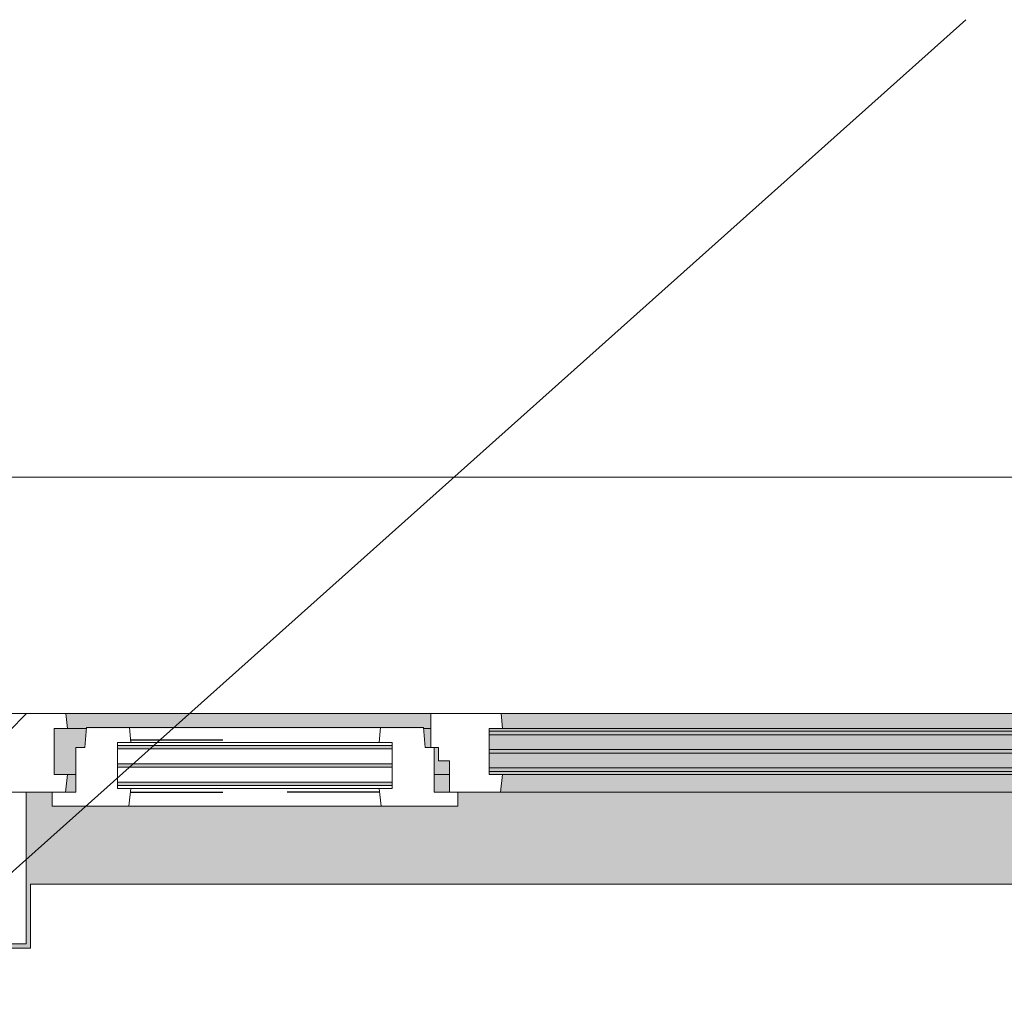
# Model space of a CAD drawing. Extents: x 3165 to 57695, y -7842 to 39081.
# Tile 123 of 248: x 28623 to 29748, y 36025 to 37137. Entities that reach past the tile are written whole.
import ezdxf

# ---------------------------------------------------------------- set-up
doc = ezdxf.new("R2010")
doc.units = 0
doc.header["$LTSCALE"] = 50
doc.linetypes.add('Onderlegger 3e verdieping$0$gestippeld', pattern=[6.35, 3.175, -3.175])
doc.layers.get('0').update_dxf_attribs({"linetype": 'CONTINUOUS'})
doc.layers.add('IWTEKST', color=2, linetype='CONTINUOUS')
doc.layers.add('Onderlegger 3e verdieping$0$A-GLAZ', color=8, linetype='CONTINUOUS', lineweight=25)
doc.layers.add('Onderlegger 3e verdieping$0$A-GLAZ-GLAS', color=8, linetype='CONTINUOUS', lineweight=25)
pattern_1 = [(225, (29266.6, 36403.2), (212.132, -212.132), [])]

# ---------------------------------------------------------------- blocks, each defined once
blk = doc.blocks.new('Onderlegger 3e verdieping$0$31_KA_Houten kozijn metselwerkgevel met draaiend deel verdieping - 31_KA_Houten kozijn metselwerkgevel met draaiend deel verdieping-V140-Plotview 3e Verdieping - schaal 1 op 100')
at = {"layer": 'Onderlegger 3e verdieping$0$A-GLAZ'}
blk.add_hatch(color=256, dxfattribs=at).paths.add_polyline_path([(-656.5, 328.5), (-656.5, 323.5), (-636.5, 323.5), (-636.5, 150), (143, 150), (143, 166), (607, 166), (607, 150), (636.5, 150), (636.5, 323.5), (656.5, 323.5), (656.5, 328.5), (631.5, 328.5), (631.5, 255), (-631.5, 255), (-631.5, 328.5), (-636.5, 328.5)], flags=0)
at = {"layer": 'Onderlegger 3e verdieping$0$A-GLAZ', "lineweight": 18}
h = blk.add_hatch(dxfattribs=at)
h.set_pattern_fill('FP_344', color=256, style=0, pattern_type=2)
h.set_pattern_definition(pattern_1)
h.paths.add_polyline_path([(-656.5, 323.5), (-656.5, 150), (-636.5, 150), (-636.5, 323.5)], flags=0)
h.paths.add_polyline_path([(636.5, 323.5), (636.5, 150), (656.5, 150), (656.5, 323.5)], flags=0)
h = blk.add_hatch(dxfattribs=at)
h.set_pattern_fill('FP_344', color=256, style=0, pattern_type=2)
h.set_pattern_definition(pattern_1)
h.paths.add_polyline_path([(656.5, 150), (591.8, 150), (589.5, 129.8), (604.5, 129.8), (604.5, 77), (589.5, 77), (591.1, 60), (656.5, 60), (656.5, 122.9)], flags=0)
h.paths.add_polyline_path([(-591.8, 150), (-656.5, 150), (-656.5, 60), (-591.1, 60), (-589.5, 77), (-604.5, 77), (-604.5, 129.8), (-589.5, 129.8)], flags=0)
at = {"layer": 'Onderlegger 3e verdieping$0$A-GLAZ'}
h = blk.add_hatch(color=256, dxfattribs=at)
h.paths.add_polyline_path([(92, 150), (-591.8, 150), (-589.5, 129.8), (92, 129.8), (94.3, 150)], flags=0)
h.paths.add_polyline_path([(152.5, 150), (152.5, 129.8), (170, 129.8), (170, 150)], flags=0)
h.paths.add_polyline_path([(591.8, 150), (580, 150), (580, 129.8), (589.5, 129.8), (591.3, 145.8)], flags=0)
at = {"layer": 'Onderlegger 3e verdieping$0$A-GLAZ', "lineweight": 18}
h = blk.add_hatch(dxfattribs=at)
h.set_pattern_fill('FP_344', color=256, style=0, pattern_type=2)
h.set_pattern_definition(pattern_1)
h.paths.add_polyline_path([(143, 150), (94.3, 150), (92, 129.8), (107, 129.8), (107, 77), (92, 77), (93.6, 60), (174, 60), (174, 99), (165, 99), (165, 114), (152.5, 114), (152.5, 150)], flags=0)
at = {"layer": 'Onderlegger 3e verdieping$0$A-GLAZ'}
h = blk.add_hatch(color=256, dxfattribs=at)
h.paths.add_polyline_path([(604.5, 129.8), (580, 129.8), (580, 99), (569.5, 99), (567.9, 77), (604.5, 77), (604.5, 122.9)], flags=0)
h.paths.add_polyline_path([(170, 129.8), (152.5, 129.8), (152.5, 114), (165, 114), (165, 99), (170, 99), (170, 122.9)], flags=0)
h.paths.add_polyline_path([(92, 129.8), (-604.5, 129.8), (-604.5, 126.3), (107, 126.3), (107, 129.8), (94.3, 129.8)], flags=0)
h.paths.add_polyline_path([(-591.1, 122.3), (-604.5, 122.3), (-604.5, 105.3), (107, 105.3), (107, 122.3), (-585.3, 122.3)], flags=0)
h.paths.add_polyline_path([(107, 101.3), (-604.5, 101.3), (-604.5, 84.3), (107, 84.3), (107, 99)], flags=0)
h.paths.add_polyline_path([(174, 99), (174, 77), (182.1, 77), (180.5, 99)], flags=0)
h.paths.add_polyline_path([(92, 80.3), (-604.5, 80.3), (-604.5, 77), (107, 77), (107, 80.3), (93.6, 80.3)], flags=0)
h = blk.add_hatch(color=256, dxfattribs=at)
h.paths.add_polyline_path([(174, 77), (174, 60), (591.1, 60), (589.5, 77), (180.5, 77)], flags=0)
h.paths.add_polyline_path([(92, 77), (-589.5, 77), (-591.1, 60), (93.6, 60), (93.1, 65.7)], flags=0)
at = {"layer": 'Onderlegger 3e verdieping$0$A-GLAZ', "lineweight": 18}
for p, q in [((-656.5, 323.5), (-656.5, 328.5)), ((656.5, 328.5), (656.5, 323.5)), ((-636.5, 323.5), (-656.5, 323.5)), ((-656.5, 323.5), (-656.5, 150)), ((-636.5, 150), (-636.5, 323.5)), ((636.5, 323.5), (636.5, 150)), ((656.5, 323.5), (636.5, 323.5)), ((656.5, 150), (656.5, 323.5)), ((-656.5, 150), (-636.5, 150)), ((-591.8, 150), (-656.5, 150)), ((-656.5, 150), (-656.5, 60)), ((94.3, 150), (-591.8, 150)), ((-589.5, 129.8), (-591.8, 150)), ((94.3, 150), (92, 129.8)), ((143, 150), (94.3, 150)), ((152.5, 114), (152.5, 150)), ((591.8, 150), (589.5, 129.8)), ((656.5, 150), (607, 150)), ((636.5, 150), (656.5, 150)), ((656.5, 60), (656.5, 150)), ((-604.5, 126.3), (-604.5, 129.8)), ((-604.5, 129.8), (-589.5, 129.8)), ((-589.5, 129.8), (92, 129.8)), ((92, 129.8), (107, 129.8)), ((107, 129.8), (107, 126.3)), ((152.5, 129.8), (170, 129.8)), ((580, 129.8), (589.5, 129.8)), ((589.5, 129.8), (604.5, 129.8)), ((604.5, 129.8), (604.5, 77)), ((-604.5, 105.3), (-604.5, 122.3)), ((107, 122.3), (107, 105.3)), ((165, 114), (152.5, 114)), ((165, 99), (165, 114)), ((-688.5, 94.9), (-688.5, 76.9)), ((-604.5, 84.3), (-604.5, 101.3)), ((107, 101.3), (107, 84.3)), ((170, 99), (165, 99)), ((174, 60), (174, 99)), ((688.5, 76.9), (688.5, 94.9)), ((-604.5, 77), (-604.5, 80.3)), ((107, 80.3), (107, 77)), ((-656.5, 76.9), (-688.5, 76.9)), ((-688.5, 76.9), (-688.5, -180.1)), ((-656.5, 56.9), (-656.5, 76.9)), ((-589.5, 77), (-604.5, 77)), ((-591.1, 60), (-589.5, 77)), ((92, 77), (-589.5, 77)), ((107, 77), (92, 77)), ((92, 77), (93.6, 60)), ((182.1, 77), (174, 77)), ((589.5, 77), (567.9, 77)), ((604.5, 77), (589.5, 77)), ((589.5, 77), (591.1, 60)), ((656.5, 76.9), (688.5, 76.9)), ((656.5, 56.9), (656.5, 76.9)), ((688.5, 76.9), (688.5, -180.1)), ((-673.9, -210.1), (-664.2, 56.9)), ((-664.2, 56.9), (-656.5, 56.9)), ((-656.5, 60), (-591.1, 60)), ((-591.1, 60), (93.6, 60)), ((93.6, 60), (174, 60)), ((174, 60), (591.1, 60)), ((591.1, 60), (656.5, 60)), ((664.2, 56.9), (656.5, 56.9)), ((673.9, -210.1), (664.2, 56.9)), ((-688.5, -180.1), (-706.5, -180.1)), ((-706.5, -180.1), (-706.5, -210.1)), ((688.5, -180.1), (706.5, -180.1)), ((706.5, -180.1), (706.5, -210.1)), ((-706.5, -210.1), (-673.9, -210.1)), ((673.9, -210.1), (-673.9, -210.1)), ((706.5, -210.1), (673.9, -210.1))]:
    blk.add_line(p, q, dxfattribs=at)
blk = doc.blocks.new('Onderlegger 3e verdieping$0$31_KA_Houten kozijn metselwerkgevel triple glas - Type-9950171-Plotview 3e Verdieping - schaal 1 op 100')
at = {"layer": 'Onderlegger 3e verdieping$0$A-GLAZ'}
for points in [[(534.9, 0), (0, 0), (0, -4), (711.5, -3.4), (711.5, 0)], [(711.5, -21), (0, -21), (0, -25), (711.5, -25)], [(0, -42), (0, -46), (711.5, -46), (711.5, -42), (225.5, -42)]]:
    blk.add_hatch(color=256, dxfattribs=at).paths.add_polyline_path(points, flags=0)
at = {"layer": 'Onderlegger 3e verdieping$0$A-GLAZ', "lineweight": 18}
for p, q in [((711.5, 0), (0, 0)), ((0, 0), (0, -4)), ((711.5, -4), (711.5, 0)), ((0, -4), (711.5, -4)), ((711.5, -21), (0, -21)), ((0, -21), (0, -25)), ((711.5, -25), (711.5, -21)), ((0, -25), (711.5, -25)), ((711.5, -42), (0, -42)), ((0, -42), (0, -46)), ((711.5, -46), (711.5, -42)), ((0, -46), (711.5, -46))]:
    blk.add_line(p, q, dxfattribs=at)
blk = doc.blocks.new('Onderlegger 3e verdieping$0$31_KA_Houten kozijn draaiend deel metselwerkgevel - Type-V173-Plotview 3e Verdieping - schaal 1 op 100')
at = {"layer": 'Onderlegger 3e verdieping$0$A-GLAZ-GLAS', "lineweight": 18}
h = blk.add_hatch(dxfattribs=at)
h.set_pattern_fill('FP_367', color=256, style=0, pattern_type=2)
h.set_pattern_definition([(225, (29096.6, 36253.2), (707.107, -707.107), []), (315, (29096.6, 36253.2), (707.107, 707.107), [])])
h.paths.add_polyline_path([(23.3, 16), (-27, 16), (-27, 0), (0, 0), (0, -51), (10.5, -51), (12.2, -74), (61.4, -74), (63, -57), (48, -57), (48, -4.2), (63, -4.2), (60.7, 16)], flags=0)
h.paths.add_polyline_path([(349.3, 16), (347, -4.2), (362, -4.2), (362, -57), (347, -57), (348.6, -74), (397.8, -74), (399.5, -51), (410, -51), (410, 0), (437, 0), (437, 16)], flags=0)
at = {"layer": 'Onderlegger 3e verdieping$0$A-GLAZ', "lineweight": 18}
for p, q in [((60.7, 16), (-27, 16)), ((-27, 16), (-27, 0)), ((63, -4.2), (60.7, 16)), ((349.3, 16), (60.7, 16)), ((349.3, 16), (347, -4.2)), ((437, 16), (349.3, 16)), ((437, 0), (437, 16)), ((410, 0), (437, 0)), ((-27, 0), (0, 0)), ((0, 0), (0, -51)), ((48, -7.5), (48, -4.2)), ((48, -4.2), (63, -4.2)), ((63, -4.2), (347, -4.2)), ((347, -4.2), (362, -4.2)), ((362, -4.2), (362, -7.5)), ((410, -51), (410, 0)), ((48, -28.5), (48, -11.5)), ((362, -11.5), (362, -28.5)), ((48, -49.5), (48, -32.5)), ((362, -32.5), (362, -49.5)), ((0, -51), (10.5, -51)), ((10.5, -51), (12.2, -74)), ((48, -57), (48, -53.5)), ((362, -53.5), (362, -57)), ((397.8, -74), (399.5, -51)), ((399.5, -51), (410, -51)), ((63, -57), (48, -57)), ((61.4, -74), (63, -57)), ((347, -57), (63, -57)), ((362, -57), (347, -57)), ((347, -57), (348.6, -74)), ((12.2, -74), (61.4, -74)), ((61.4, -74), (348.6, -74)), ((348.6, -74), (397.8, -74))]:
    blk.add_line(p, q, dxfattribs=at)
at = {"layer": 'Onderlegger 3e verdieping$0$A-GLAZ', "linetype": 'Onderlegger 3e verdieping$0$gestippeld'}
blk.add_line((347.3, -60), (241.8, -60), dxfattribs=at)
at = {"layer": 'Onderlegger 3e verdieping$0$A-GLAZ-GLAS'}
for p, q in [((62.5, 0), (168.2, 0)), ((347.5, 0), (241.8, 0))]:
    blk.add_line(p, q, dxfattribs=at)
blk = doc.blocks.new('Onderlegger 3e verdieping$0$31_KA_Houten kozijn metselwerkgevel triple glas - Type-9950170-Plotview 3e Verdieping - schaal 1 op 100')
at = {"layer": 'Onderlegger 3e verdieping$0$A-GLAZ'}
for points in [[(277.4, 0), (0, 0), (0, -4), (314, -4), (314, 0)], [(277.4, -21), (0, -21), (0, -25), (314, -25), (314, -21)], [(314, -42), (0, -42), (0, -46), (314, -46)]]:
    blk.add_hatch(color=256, dxfattribs=at).paths.add_polyline_path(points, flags=0)
at = {"layer": 'Onderlegger 3e verdieping$0$A-GLAZ', "lineweight": 18}
for p, q in [((314, 0), (0, 0)), ((0, 0), (0, -4)), ((314, -4), (314, 0)), ((0, -4), (314, -4)), ((314, -21), (0, -21)), ((0, -21), (0, -25)), ((314, -25), (314, -21)), ((0, -25), (314, -25)), ((314, -42), (0, -42)), ((0, -42), (0, -46)), ((314, -46), (314, -42)), ((0, -46), (314, -46))]:
    blk.add_line(p, q, dxfattribs=at)
blk = doc.blocks.new('Onderlegger 3e verdieping$0$vensterbank tweede verdieping2 - vensterbank tweede verdieping-12045771-Plotview 3e Verdieping - schaal 1 op 100')
at = {"layer": 'Onderlegger 3e verdieping$0$A-GLAZ', "lineweight": 18}
for p, q in [((29898.1, 36148.2), (28635.1, 36148.2)), ((28635.1, 36148.2), (28635.1, 36074.7)), ((28635.1, 36074.7), (28397.1, 36074.7))]:
    blk.add_line(p, q, dxfattribs=at)
blk = doc.blocks.new('Onderlegger 3e verdieping')
at = {"layer": 'Onderlegger 3e verdieping$0$A-GLAZ', "rotation": 180}
for name, p in [('Onderlegger 3e verdieping$0$31_KA_Houten kozijn metselwerkgevel met draaiend deel verdieping - 31_KA_Houten kozijn metselwerkgevel met draaiend deel verdieping-V140-Plotview 3e Verdieping - schaal 1 op 100', (29266.6, 36403.2)), ('Onderlegger 3e verdieping$0$31_KA_Houten kozijn draaiend deel metselwerkgevel - Type-V173-Plotview 3e Verdieping - schaal 1 op 100', (29096.6, 36253.2)), ('Onderlegger 3e verdieping$0$31_KA_Houten kozijn metselwerkgevel triple glas - Type-9950171-Plotview 3e Verdieping - schaal 1 op 100', (29871.1, 36276.9)), ('Onderlegger 3e verdieping$0$31_KA_Houten kozijn metselwerkgevel triple glas - Type-9950170-Plotview 3e Verdieping - schaal 1 op 100', (29048.6, 36260.7))]:
    blk.add_blockref(name, p, dxfattribs=at)
at = {"layer": 'Onderlegger 3e verdieping$0$A-GLAZ'}
blk.add_blockref('Onderlegger 3e verdieping$0$vensterbank tweede verdieping2 - vensterbank tweede verdieping-12045771-Plotview 3e Verdieping - schaal 1 op 100', (0, 0), dxfattribs=at)

msp = doc.modelspace()

# ---------------------------------------------------------------- linework, layer by layer
at = {"layer": 'IWTEKST'}
msp.add_line((28142.3, 35740.6), (29704.5, 37136.6), dxfattribs=at)

# ---------------------------------------------------------------- block references
msp.add_blockref('Onderlegger 3e verdieping', (0, 0))

doc.saveas('drawing.dxf')
